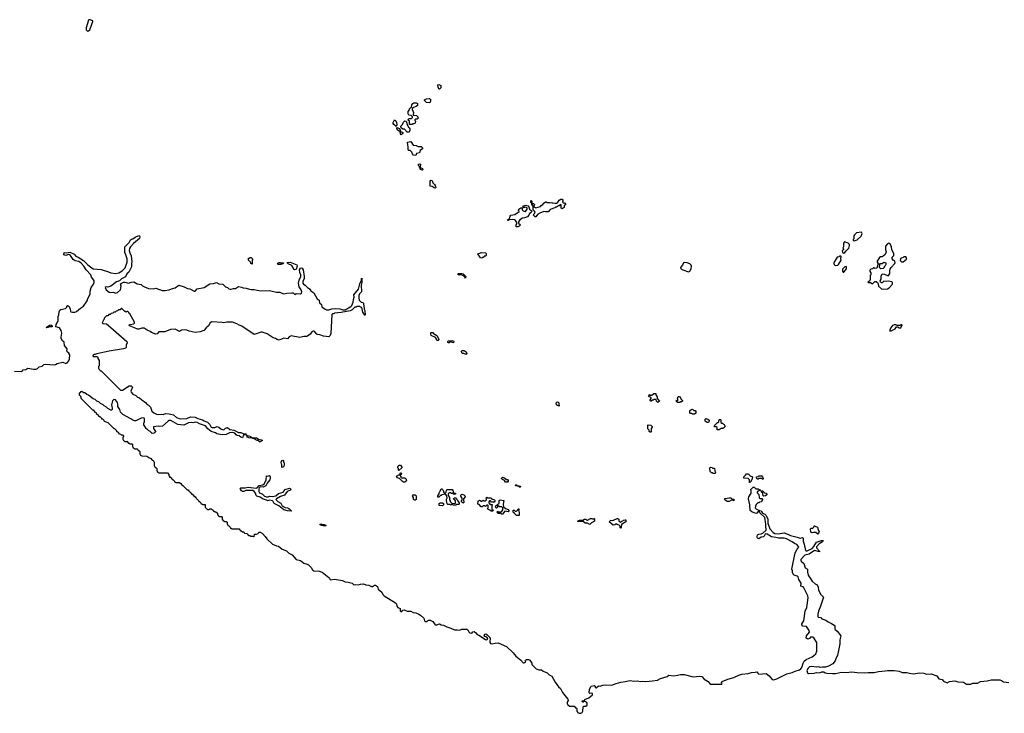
# Model space of a CAD drawing. Extents: x 2535812 to 2752880, y 540738 to 728399.
# Tile 73 of 213: x 2614353 to 2630569, y 628590 to 640018. Entities that reach past the tile are written whole.
import ezdxf

# ---------------------------------------------------------------- set-up
doc = ezdxf.new("R2010")
doc.units = 0

msp = doc.modelspace()

# ---------------------------------------------------------------- linework, layer by layer
at = {"layer": '0CON20XD'}
for points in [[(2615475, 639830), (2615508, 639852), (2615539, 639945), (2615560, 639985), (2615555, 639997), (2615513, 640017), (2615495, 640018), (2615485, 640010), (2615448, 639885), (2615448, 639848), (2615462, 639832), (2615475, 639830)], [(2621265, 638873), (2621255, 638880), (2621243, 638907), (2621242, 638945), (2621255, 638950), (2621290, 638935), (2621288, 638895), (2621265, 638873)], [(2620815, 638290), (2620775, 638290), (2620770, 638295), (2620770, 638345), (2620752, 638362), (2620750, 638375), (2620765, 638390), (2620808, 638392), (2620820, 638405), (2620820, 638415), (2620798, 638438), (2620762, 638445), (2620753, 638465), (2620752, 638505), (2620772, 638535), (2620775, 638550), (2620795, 638570), (2620808, 638572), (2620813, 638615), (2620825, 638638), (2620844, 638646), (2620885, 638650), (2620907, 638637), (2620907, 638603), (2620880, 638585), (2620822, 638568), (2620818, 638535), (2620837, 638495), (2620832, 638442), (2620888, 638438), (2620908, 638418), (2620910, 638405), (2620920, 638395), (2620895, 638380), (2620872, 638378), (2620860, 638365), (2620860, 638355), (2620870, 638345), (2620868, 638315), (2620845, 638302), (2620825, 638300), (2620815, 638290)], [(2621105, 638650), (2621055, 638652), (2621020, 638685), (2621022, 638695), (2621055, 638716), (2621095, 638718), (2621117, 638707), (2621120, 638675), (2621105, 638650)], [(2620555, 638260), (2620515, 638288), (2620503, 638305), (2620504, 638325), (2620525, 638370), (2620545, 638352), (2620561, 638325), (2620563, 638287), (2620555, 638260)], [(2620765, 638162), (2620735, 638162), (2620692, 638212), (2620664, 638214), (2620633, 638235), (2620628, 638265), (2620655, 638292), (2620675, 638330), (2620695, 638350), (2620718, 638348), (2620740, 638275), (2620750, 638265), (2620752, 638252), (2620768, 638238), (2620777, 638217), (2620778, 638195), (2620765, 638162)], [(2620635, 638123), (2620622, 638135), (2620618, 638178), (2620605, 638180), (2620575, 638200), (2620563, 638223), (2620565, 638240), (2620606, 638226), (2620632, 638172), (2620655, 638167), (2620665, 638158), (2620665, 638142), (2620635, 638123)], [(2620875, 637780), (2620840, 637785), (2620820, 637805), (2620810, 637835), (2620798, 637848), (2620782, 637862), (2620763, 637863), (2620752, 637872), (2620752, 637925), (2620743, 637957), (2620742, 637998), (2620795, 638010), (2620835, 637950), (2620885, 637944), (2620915, 637928), (2620965, 637930), (2620987, 637907), (2620985, 637890), (2620950, 637860), (2620935, 637825), (2620890, 637815), (2620875, 637780)], [(2620985, 637538), (2620963, 637543), (2620950, 637555), (2620950, 637580), (2620940, 637585), (2620938, 637598), (2620920, 637615), (2620923, 637637), (2620945, 637642), (2620952, 637635), (2620950, 637580), (2620986, 637565), (2620992, 637545), (2620985, 637538)], [(2621195, 637243), (2621180, 637245), (2621145, 637270), (2621112, 637272), (2621114, 637355), (2621125, 637372), (2621146, 637366), (2621158, 637328), (2621184, 637304), (2621202, 637275), (2621207, 637255), (2621195, 637243)], [(2622555, 636603), (2622530, 636605), (2622530, 636635), (2622540, 636655), (2622540, 636675), (2622519, 636709), (2622502, 636722), (2622475, 636728), (2622415, 636720), (2622405, 636710), (2622380, 636715), (2622418, 636742), (2622430, 636780), (2622444, 636796), (2622505, 636806), (2622580, 636855), (2622580, 636865), (2622570, 636875), (2622572, 636895), (2622605, 636920), (2622628, 636918), (2622630, 636885), (2622646, 636866), (2622675, 636858), (2622685, 636860), (2622710, 636895), (2622708, 636918), (2622685, 636930), (2622655, 636920), (2622640, 636935), (2622652, 636948), (2622665, 636950), (2622675, 636960), (2622725, 636950), (2622740, 636935), (2622748, 636895), (2622765, 636878), (2622780, 636875), (2622787, 636863), (2622777, 636843), (2622750, 636825), (2622740, 636795), (2622715, 636770), (2622667, 636753), (2622635, 636750), (2622592, 636718), (2622570, 636685), (2622570, 636665), (2622600, 636635), (2622580, 636615), (2622555, 636603)], [(2622855, 636770), (2622842, 636772), (2622810, 636805), (2622838, 636832), (2622840, 636845), (2622830, 636865), (2622810, 636885), (2622810, 636945), (2622790, 636975), (2622790, 636990), (2622770, 637005), (2622770, 637035), (2622775, 637040), (2622790, 637025), (2622790, 636990), (2622815, 636990), (2622830, 636975), (2622820, 636945), (2622822, 636932), (2622855, 636919), (2622928, 636942), (2622940, 636955), (2622970, 636970), (2622984, 636996), (2623014, 637016), (2623025, 637018), (2623038, 637008), (2623075, 637008), (2623085, 637000), (2623115, 637008), (2623125, 637000), (2623165, 636992), (2623197, 636993), (2623210, 637000), (2623237, 637043), (2623265, 637062), (2623285, 637060), (2623300, 637045), (2623300, 637025), (2623292, 637012), (2623305, 637000), (2623328, 636998), (2623350, 636975), (2623322, 636948), (2623318, 636922), (2623285, 636900), (2623270, 636915), (2623270, 636965), (2623255, 636970), (2623235, 636950), (2623225, 636950), (2623195, 636930), (2623175, 636930), (2623165, 636920), (2623092, 636888), (2623057, 636853), (2623015, 636850), (2622985, 636860), (2622918, 636832), (2622882, 636808), (2622855, 636770)], [(2628095, 636372), (2628145, 636391), (2628209, 636451), (2628228, 636495), (2628216, 636516), (2628133, 636507), (2628100, 636475), (2628090, 636455), (2628090, 636405), (2628080, 636395), (2628082, 636382), (2628095, 636372)], [(2614265, 634227), (2614375, 634219), (2614393, 634227), (2614411, 634249), (2614455, 634254), (2614485, 634274), (2614578, 634258), (2614625, 634259), (2614648, 634272), (2614675, 634300), (2614725, 634311), (2614752, 634335), (2614775, 634342), (2614927, 634333), (2614945, 634336), (2614968, 634352), (2615065, 634376), (2615115, 634353), (2615136, 634364), (2615160, 634395), (2615173, 634425), (2615179, 634495), (2615164, 634524), (2615134, 634544), (2615129, 634555), (2615136, 634595), (2615091, 634651), (2615087, 634707), (2615059, 634729), (2615038, 634765), (2615035, 634785), (2615045, 634855), (2615038, 634898), (2615009, 634939), (2614950, 634955), (2614954, 634995), (2614972, 635025), (2614986, 635064), (2614989, 635125), (2614999, 635155), (2615004, 635206), (2615015, 635232), (2615030, 635245), (2615108, 635262), (2615128, 635282), (2615130, 635295), (2615142, 635308), (2615152, 635302), (2615165, 635290), (2615185, 635248), (2615188, 635215), (2615197, 635205), (2615225, 635197), (2615261, 635199), (2615291, 635208), (2615355, 635266), (2615405, 635300), (2615466, 635384), (2615475, 635423), (2615514, 635495), (2615516, 635545), (2615532, 635605), (2615571, 635659), (2615582, 635688), (2615577, 635717), (2615560, 635750), (2615536, 635775), (2615524, 635814), (2615446, 635896), (2615409, 635955), (2615366, 636006), (2615325, 636032), (2615265, 636046), (2615235, 636064), (2615190, 636130), (2615175, 636144), (2615155, 636148), (2615115, 636134), (2615082, 636145), (2615085, 636180), (2615125, 636176), (2615180, 636185), (2615252, 636152), (2615280, 636120), (2615315, 636104), (2615405, 636050), (2615477, 635977), (2615565, 635912), (2615695, 635904), (2615818, 635865), (2615855, 635846), (2615935, 635838), (2615985, 635848), (2616041, 635879), (2616091, 635929), (2616123, 636025), (2616121, 636075), (2616103, 636145), (2616086, 636184), (2616086, 636275), (2616154, 636345), (2616178, 636392), (2616195, 636403), (2616215, 636406), (2616255, 636435), (2616315, 636461), (2616325, 636458), (2616330, 636445), (2616326, 636415), (2616228, 636332), (2616177, 636275), (2616163, 636247), (2616158, 636215), (2616166, 636176), (2616186, 636125), (2616202, 636035), (2616194, 635996), (2616194, 635945), (2616153, 635857), (2616119, 635831), (2616095, 635783), (2616030, 635750), (2615995, 635714), (2615945, 635700), (2615854, 635626), (2615805, 635612), (2615775, 635614), (2615762, 635605), (2615779, 635569), (2615828, 635528), (2615855, 635521), (2615895, 635530), (2615935, 635512), (2615965, 635525), (2616014, 635565), (2616022, 635625), (2616013, 635665), (2616065, 635691), (2616085, 635694), (2616145, 635679), (2616186, 635694), (2616235, 635696), (2616285, 635666), (2616354, 635654), (2616375, 635635), (2616406, 635616), (2616475, 635589), (2616555, 635586), (2616595, 635594), (2616698, 635558), (2616745, 635556), (2616815, 635566), (2616855, 635586), (2616912, 635598), (2616975, 635644), (2617064, 635616), (2617115, 635589), (2617155, 635585), (2617225, 635544), (2617245, 635546), (2617278, 635582), (2617392, 635608), (2617487, 635665), (2617547, 635673), (2617595, 635688), (2617635, 635664), (2617700, 635660), (2617745, 635616), (2617775, 635607), (2617797, 635585), (2617815, 635578), (2617835, 635576), (2617875, 635590), (2617909, 635591), (2617955, 635624), (2618005, 635610), (2618035, 635598), (2618085, 635596), (2618135, 635576), (2618165, 635572), (2618215, 635574), (2618265, 635560), (2618325, 635552), (2618465, 635556), (2618585, 635528), (2618635, 635531), (2618657, 635517), (2618705, 635500), (2618754, 635514), (2618835, 635517), (2618855, 635517), (2618885, 635492), (2618905, 635508), (2618975, 635501), (2618995, 635512), (2619001, 635535), (2618990, 635565), (2618954, 635615), (2618944, 635675), (2618956, 635724), (2618984, 635786), (2618984, 635815), (2618966, 635855), (2618961, 635895), (2618976, 635924), (2618995, 635928), (2619006, 635926), (2619021, 635895), (2619040, 635785), (2619036, 635755), (2619016, 635705), (2619016, 635675), (2619029, 635659), (2619057, 635645), (2619095, 635606), (2619125, 635586), (2619150, 635550), (2619195, 635516), (2619251, 635421), (2619286, 635395), (2619293, 635355), (2619323, 635325), (2619331, 635285), (2619386, 635246), (2619405, 635236), (2619444, 635236), (2619495, 635256), (2619555, 635258), (2619625, 635254), (2619677, 635237), (2619714, 635236), (2619809, 635291), (2619821, 635309), (2619843, 635365), (2619848, 635405), (2619864, 635445), (2619856, 635485), (2619934, 635576), (2619954, 635665), (2619980, 635725), (2619980, 635755), (2619985, 635760), (2619986, 635686), (2619976, 635645), (2619980, 635535), (2619950, 635500), (2619936, 635474), (2619936, 635435), (2619946, 635395), (2619976, 635366), (2620006, 635356), (2620017, 635345), (2620020, 635285), (2620028, 635275), (2620028, 635248), (2620038, 635225), (2620045, 635150), (2620035, 635150), (2620005, 635200), (2619988, 635278), (2619965, 635280), (2619955, 635290), (2619905, 635290), (2619897, 635283), (2619875, 635280), (2619830, 635235), (2619795, 635222), (2619645, 635193), (2619535, 635180), (2619525, 635170), (2619505, 635170), (2619492, 635158), (2619477, 634845), (2619468, 634815), (2619445, 634792), (2619355, 634805), (2619295, 634823), (2619255, 634829), (2619244, 634835), (2619215, 634877), (2619205, 634884), (2619185, 634886), (2619166, 634875), (2619135, 634836), (2619095, 634806), (2619075, 634799), (2619035, 634799), (2618965, 634784), (2618825, 634811), (2618789, 634795), (2618765, 634762), (2618705, 634768), (2618675, 634762), (2618625, 634740), (2618595, 634746), (2618565, 634765), (2618525, 634776), (2618431, 634841), (2618345, 634871), (2618325, 634870), (2618295, 634856), (2618215, 634833), (2618010, 634970), (2617968, 634985), (2617929, 635009), (2617855, 635034), (2617765, 635035), (2617715, 635022), (2617685, 635030), (2617515, 635041), (2617490, 635025), (2617465, 634974), (2617425, 634943), (2617387, 634895), (2617325, 634873), (2617245, 634866), (2617146, 634886), (2617105, 634904), (2617065, 634906), (2617018, 634902), (2616985, 634878), (2616915, 634918), (2616835, 634913), (2616745, 634874), (2616645, 634874), (2616615, 634844), (2616595, 634838), (2616522, 634865), (2616502, 634882), (2616450, 634905), (2616405, 634937), (2616365, 634938), (2616315, 634918), (2616295, 634917), (2616245, 634943), (2616160, 634975), (2616150, 634985), (2616170, 634995), (2616235, 635006), (2616246, 635015), (2616242, 635032), (2616165, 635170), (2616150, 635185), (2616150, 635195), (2616135, 635210), (2616115, 635210), (2616105, 635200), (2616095, 635210), (2616085, 635210), (2616035, 635260), (2616022, 635258), (2616005, 635240), (2615982, 635238), (2615965, 635220), (2615942, 635218), (2615925, 635200), (2615902, 635198), (2615885, 635180), (2615862, 635178), (2615845, 635160), (2615822, 635158), (2615805, 635140), (2615782, 635138), (2615742, 635098), (2615740, 635075), (2615732, 635068), (2615712, 635022), (2615725, 635012), (2615784, 635004), (2615855, 634947)], [(2627925, 636172), (2627945, 636182), (2627962, 636208), (2628010, 636255), (2628018, 636295), (2628018, 636315), (2627998, 636338), (2627935, 636360), (2627920, 636335), (2627918, 636275), (2627910, 636255), (2627920, 636245), (2627920, 636225), (2627900, 636215), (2627902, 636182), (2627925, 636172)], [(2628565, 635579), (2628645, 635584), (2628670, 635600), (2628725, 635660), (2628728, 635688), (2628715, 635700), (2628665, 635708), (2628635, 635702), (2628585, 635708), (2628555, 635682), (2628545, 635682), (2628528, 635695), (2628522, 635715), (2628542, 635745), (2628538, 635792), (2628555, 635830), (2628597, 635827), (2628655, 635800), (2628665, 635810), (2628682, 635838), (2628682, 635885), (2628690, 635905), (2628707, 635933), (2628765, 636000), (2628770, 636015), (2628768, 636038), (2628755, 636050), (2628742, 636052), (2628720, 636075), (2628723, 636107), (2628750, 636135), (2628748, 636165), (2628718, 636225), (2628712, 636282), (2628698, 636298), (2628690, 636325), (2628665, 636338), (2628644, 636326), (2628613, 636287), (2628612, 636225), (2628622, 636195), (2628605, 636150), (2628575, 636122), (2628555, 636112), (2628528, 636112), (2628511, 636099), (2628473, 636037), (2628473, 636023), (2628490, 635995), (2628490, 635985), (2628480, 635975), (2628480, 635955), (2628468, 635922), (2628435, 635920), (2628425, 635930), (2628415, 635930), (2628397, 635913), (2628370, 635905), (2628355, 635890), (2628353, 635873), (2628370, 635845), (2628370, 635815), (2628360, 635805), (2628360, 635735), (2628348, 635712), (2628320, 635695), (2628325, 635690), (2628365, 635690), (2628385, 635670), (2628395, 635668), (2628405, 635670), (2628435, 635702), (2628456, 635706), (2628480, 635685), (2628490, 635665), (2628498, 635625), (2628545, 635586), (2628565, 635579)], [(2621965, 636090), (2621940, 636095), (2621919, 636129), (2621890, 636155), (2621955, 636182), (2622026, 636176), (2622036, 636165), (2622036, 636134), (2622025, 636122), (2622005, 636120), (2621985, 636100), (2621975, 636100), (2621965, 636090)], [(2618175, 635990), (2618162, 636002), (2618158, 636018), (2618120, 636055), (2618122, 636088), (2618135, 636090), (2618145, 636100), (2618167, 636097), (2618188, 636075), (2618190, 636065), (2618180, 636055), (2618180, 635995), (2618175, 635990)], [(2618655, 635982), (2618604, 635984), (2618600, 635995), (2618605, 636007), (2618625, 636018), (2618645, 636018), (2618655, 636010), (2618695, 636010), (2618700, 636005), (2618690, 635995), (2618668, 635992), (2618655, 635982)], [(2618885, 635898), (2618875, 635904), (2618836, 635966), (2618775, 635993), (2618752, 636018), (2618805, 636023), (2618915, 635978), (2618922, 635955), (2618905, 635902), (2618885, 635898)], [(2625365, 635863), (2625390, 635875), (2625412, 635915), (2625418, 635955), (2625411, 635975), (2625390, 635995), (2625345, 636012), (2625305, 636017), (2625285, 636012), (2625271, 635975), (2625237, 635935), (2625241, 635915), (2625275, 635894), (2625365, 635863)], [(2627795, 635968), (2627825, 635974), (2627840, 635985), (2627882, 636055), (2627878, 636075), (2627880, 636115), (2627875, 636120), (2627855, 636120), (2627845, 636110), (2627814, 636106), (2627802, 636075), (2627772, 636035), (2627762, 636005), (2627765, 635980), (2627795, 635968)], [(2628535, 635912), (2628513, 635933), (2628518, 635978), (2628512, 635988), (2628525, 636000), (2628555, 636000), (2628585, 636020), (2628615, 636010), (2628620, 635985), (2628610, 635975), (2628608, 635962), (2628590, 635945), (2628590, 635935), (2628575, 635920), (2628535, 635912)], [(2628905, 636030), (2628957, 636073), (2628960, 636095), (2628945, 636110), (2628915, 636110), (2628902, 636098), (2628875, 636090), (2628860, 636075), (2628852, 636052), (2628875, 636030), (2628905, 636030)], [(2621695, 635760), (2621678, 635788), (2621665, 635790), (2621652, 635802), (2621622, 635812), (2621595, 635808), (2621574, 635814), (2621573, 635835), (2621635, 635837), (2621655, 635828), (2621700, 635785), (2621695, 635760)], [(2627925, 635860), (2627967, 635913), (2627970, 635945), (2627965, 635950), (2627940, 635945), (2627902, 635905), (2627903, 635873), (2627915, 635860), (2627925, 635860)], [(2614795, 634940), (2614790, 634945), (2614845, 634986), (2614865, 634991), (2614886, 634975), (2614885, 634960), (2614851, 634959), (2614815, 634944), (2614795, 634940)], [(2615855, 634947), (2616115, 634718), (2616124, 634695), (2616108, 634655), (2616104, 634615), (2616095, 634604), (2616065, 634594), (2615825, 634554), (2615625, 634512), (2615595, 634500), (2615575, 634500), (2615562, 634488), (2615560, 634475), (2615565, 634470), (2615625, 634470), (2615640, 634455), (2615640, 634435), (2615660, 634405), (2615660, 634315), (2615650, 634305), (2615650, 634275), (2615658, 634268), (2615662, 634252), (2615682, 634232), (2615695, 634230), (2615738, 634188), (2616012, 633912), (2616045, 633912), (2616155, 633984), (2616188, 633985), (2616208, 633965), (2616184, 633895), (2616189, 633879), (2616215, 633849), (2616265, 633826), (2616295, 633798), (2616325, 633789), (2616362, 633752), (2616423, 633713), (2616450, 633680), (2616476, 633665), (2616505, 633633), (2616530, 633570), (2616561, 633541), (2616605, 633517), (2616645, 633513), (2616685, 633521), (2616715, 633514), (2616755, 633528), (2616815, 633526), (2616885, 633506), (2616935, 633466), (2616995, 633441), (2617105, 633446), (2617165, 633476), (2617245, 633470), (2617287, 633447), (2617365, 633427), (2617389, 633409), (2617444, 633384), (2617485, 633350), (2617507, 633307), (2617525, 633298), (2617565, 633299), (2617605, 633316), (2617634, 633304), (2617667, 633275), (2617705, 633261), (2617723, 633267), (2617742, 633288), (2617778, 633298), (2617815, 633267), (2617885, 633254), (2617921, 633231), (2617955, 633216), (2617995, 633216), (2618035, 633201), (2618076, 633196), (2618085, 633188), (2618090, 633175), (2618085, 633170), (2618055, 633178), (2618040, 633170), (2618022, 633128), (2617995, 633137), (2617965, 633162), (2617932, 633165), (2617916, 633176), (2617894, 633204), (2617856, 633214), (2617810, 633210), (2617755, 633184), (2617695, 633179), (2617654, 633184), (2617600, 633195), (2617575, 633211), (2617505, 633234), (2617453, 633275), (2617415, 633324), (2617315, 633358), (2617275, 633381), (2617245, 633384), (2617206, 633374), (2617175, 633382), (2617135, 633374), (2617055, 633336), (2616955, 633346), (2616844, 633414), (2616815, 633414), (2616796, 633404), (2616705, 633319), (2616663, 633313), (2616635, 633318), (2616555, 633308), (2616556, 633285), (2616590, 633235), (2616590, 633225), (2616565, 633207), (2616535, 633200), (2616498, 633238), (2616480, 633245), (2616458, 633268), (2616445, 633270), (2616430, 633285), (2616430, 633295), (2616400, 633345), (2616400, 633375), (2616410, 633385), (2616410, 633445), (2616398, 633458), (2616355, 633452), (2616265, 633410), (2616245, 633409), (2616215, 633420), (2616185, 633443), (2616054, 633515), (2616015, 633553), (2616001, 633595), (2615969, 633645), (2615969, 633685), (2615961, 633711), (2615933, 633753), (2615905, 633758), (2615883, 633737), (2615866, 633674), (2615878, 633615), (2615876, 633595), (2615865, 633582), (2615855, 633582), (2615804, 633614), (2615785, 633632), (2615744, 633654), (2615725, 633672), (2615684, 633694), (2615655, 633720), (2615624, 633734), (2615595, 633760), (2615565, 633772), (2615485, 633830), (2615458, 633842), (2615425, 633870), (2615405, 633870), (2615375, 633890), (2615352, 633888), (2615348, 633872), (2615330, 633865), (2615330, 633835), (2615358, 633808), (2615362, 633782), (2615552, 633592), (2615565, 633590), (2615572, 633572), (2615592, 633552), (2615605, 633550), (2615612, 633532), (2615632, 633512), (2615645, 633510), (2615652, 633492), (2615665, 633480), (2615675, 633480), (2615700, 633455), (2615702, 633442), (2615715, 633440), (2615728, 633428), (2615738, 633418), (2615742, 633402), (2615805, 633380), (2615902, 633282), (2615915, 633280), (2615940, 633255), (2615942, 633242), (2615955, 633240), (2615980, 633215), (2615982, 633202), (2616015, 633190), (2616025, 633180), (2616045, 633178), (2616060, 633155), (2616060, 633145), (2616050, 633135), (2616050, 633105), (2616058, 633098), (2616062, 633082), (2616075, 633080), (2616085, 633070), (2616115, 633070), (2616125, 633080), (2616142, 633042), (2616155, 633040), (2616165, 633030), (2616198, 633028), (2616210, 633015), (2616210, 632985), (2616218, 632978), (2616222, 632962), (2616235, 632960), (2616245, 632950), (2616285, 632950), (2616300, 632935), (2616302, 632922), (2616315, 632920), (2616330, 632905), (2616330, 632865), (2616338, 632858), (2616342, 632842), (2616355, 632840), (2616365, 632830), (2616445, 632828), (2616482, 632802), (2616515, 632788), (2616532, 632762), (2616555, 632748), (2616570, 632725), (2616570, 632665), (2616580, 632655), (2616582, 632642), (2616595, 632640), (2616610, 632625), (2616610, 632585), (2616620, 632575), (2616622, 632562), (2616635, 632560), (2616645, 632550), (2616785, 632550), (2616810, 632525), (2616810, 632505), (2616820, 632495), (2616822, 632482), (2616835, 632480), (2616848, 632468), (2616860, 632455), (2616862, 632442), (2616875, 632440), (2616900, 632415), (2616902, 632402), (2616915, 632400), (2616925, 632390), (2616985, 632390), (2617005, 632378), (2617022, 632352), (2617040, 632345), (2617112, 632272), (2617125, 632270), (2617140, 632255), (2617142, 632242), (2617155, 632240), (2617168, 632228), (2617180, 632215), (2617182, 632202), (2617195, 632200), (2617208, 632188), (2617220, 632175), (2617222, 632162), (2617235, 632160), (2617260, 632135), (2617262, 632122), (2617275, 632120), (2617300, 632095), (2617302, 632082), (2617315, 632080), (2617335, 632060), (2617342, 632042), (2617355, 632040), (2617365, 632030), (2617408, 632028), (2617410, 631985), (2617420, 631975), (2617422, 631962), (2617435, 631960), (2617445, 631950), (2617475, 631950), (2617485, 631960), (2617505, 631960), (2617540, 631935), (2617542, 631922), (2617555, 631920), (2617565, 631910), (2617585, 631910), (2617610, 631885), (2617610, 631865), (2617620, 631855), (2617622, 631842), (2617635, 631840), (2617645, 631830), (2617675, 631830), (2617690, 631815), (2617690, 631785), (2617700, 631775), (2617702, 631762), (2617715, 631760), (2617725, 631750), (2617755, 631750), (2617768, 631738), (2617770, 631705), (2617780, 631695), (2617782, 631682), (2617795, 631680), (2617808, 631668), (2617820, 631655), (2617822, 631642), (2617835, 631640), (2617845, 631630), (2617965, 631628), (2617980, 631615), (2617982, 631602), (2617995, 631600), (2618025, 631580), (2618045, 631578), (2618055, 631560), (2618095, 631550), (2618122, 631522), (2618145, 631520), (2618155, 631510), (2618195, 631510), (2618205, 631500), (2618220, 631515), (2618210, 631525), (2618225, 631540), (2618255, 631540), (2618278, 631552), (2618294, 631576), (2618315, 631576), (2618351, 631551), (2618395, 631505), (2618421, 631465), (2618518, 631378), (2618585, 631350), (2618616, 631345), (2618677, 631297), (2618746, 631265), (2618785, 631226), (2618843, 631203), (2618905, 631126), (2618975, 631107), (2619033, 631063), (2619088, 631048), (2619109, 631035), (2619159, 630985), (2619167, 630957), (2619178, 630948), (2619197, 630937), (2619285, 630933), (2619334, 630914), (2619446, 630825), (2619456, 630815), (2619465, 630790), (2619535, 630801), (2619669, 630779), (2619715, 630758), (2619765, 630753), (2619826, 630736), (2619855, 630706), (2619885, 630713), (2619925, 630704), (2619965, 630720), (2620015, 630721), (2620055, 630708), (2620102, 630702), (2620145, 630679), (2620165, 630681), (2620195, 630701), (2620215, 630699), (2620245, 630677), (2620256, 630635), (2620316, 630586), (2620336, 630545), (2620355, 630526), (2620541, 630411), (2620556, 630396), (2620565, 630355), (2620583, 630333), (2620621, 630315), (2620620, 630275), (2620628, 630268), (2620645, 630268), (2620663, 630287), (2620685, 630295), (2620735, 630272), (2620795, 630271), (2620835, 630249), (2620875, 630245), (2620925, 630225), (2620955, 630206), (2621006, 630155), (2621022, 630112), (2621035, 630100), (2621055, 630100), (2621087, 630123), (2621113, 630123), (2621155, 630105), (2621197, 630047), (2621222, 630048), (2621265, 630064), (2621295, 630048), (2621335, 630044), (2621387, 630015), (2621454, 629994), (2621515, 629963), (2621555, 629967), (2621595, 629962), (2621633, 629977), (2621715, 629978), (2621735, 629965), (2621748, 629935), (2621769, 629915), (2621795, 629909), (2621806, 629915), (2621816, 629934), (2621835, 629939), (2621865, 629916), (2621885, 629888), (2621915, 629875), (2622025, 629804), (2622045, 629802), (2622056, 629814), (2622062, 629825), (2622059, 629829), (2622044, 629844), (2622016, 629856), (2622005, 629872), (2622011, 629895), (2622029, 629899), (2622053, 629885), (2622100, 629835), (2622096, 629755), (2622109, 629739), (2622135, 629735), (2622185, 629748), (2622235, 629749), (2622372, 629692), (2622479, 629589), (2622524, 629534), (2622603, 629473), (2622645, 629424), (2622658, 629422), (2622690, 629435), (2622680, 629455), (2622682, 629465), (2622700, 629475), (2622735, 629476), (2622755, 629466), (2622785, 629418), (2622786, 629395), (2622861, 629325), (2622905, 629307), (2622945, 629304), (2622975, 629285), (2623038, 629258), (2623075, 629226), (2623115, 629203), (2623172, 629102)], [(2621225, 634730), (2621213, 634765), (2621200, 634780), (2621130, 634815), (2621122, 634835), (2621124, 634856), (2621132, 634865), (2621155, 634863), (2621168, 634848), (2621223, 634815), (2621257, 634755), (2621256, 634744), (2621245, 634732), (2621225, 634730)], [(2628685, 634888), (2628705, 634890), (2628770, 634925), (2628795, 634960), (2628815, 634960), (2628833, 634943), (2628865, 634940), (2628888, 634988), (2628865, 634990), (2628855, 634980), (2628805, 634980), (2628782, 634992), (2628755, 634992), (2628725, 634980), (2628695, 634938), (2628681, 634905), (2628685, 634888)], [(2621425, 634692), (2621415, 634692), (2621405, 634700), (2621402, 634715), (2621415, 634727), (2621475, 634732), (2621498, 634725), (2621502, 634715), (2621495, 634693), (2621475, 634698), (2621445, 634720), (2621425, 634692)], [(2621705, 634500), (2621665, 634520), (2621645, 634520), (2621635, 634530), (2621630, 634555), (2621642, 634568), (2621675, 634570), (2621706, 634546), (2621718, 634515), (2621705, 634500)], [(2623235, 633650), (2623200, 633665), (2623200, 633675), (2623190, 633685), (2623192, 633718), (2623215, 633720), (2623230, 633705), (2623230, 633675), (2623240, 633665), (2623235, 633650)], [(2624865, 633710), (2624842, 633732), (2624835, 633760), (2624795, 633760), (2624785, 633750), (2624772, 633748), (2624755, 633730), (2624745, 633730), (2624732, 633745), (2624750, 633775), (2624750, 633785), (2624735, 633800), (2624712, 633802), (2624710, 633815), (2624720, 633825), (2624720, 633835), (2624725, 633840), (2624735, 633830), (2624765, 633830), (2624795, 633860), (2624828, 633858), (2624830, 633835), (2624850, 633805), (2624850, 633775), (2624890, 633735), (2624865, 633710)], [(2625225, 633710), (2625185, 633710), (2625170, 633725), (2625172, 633748), (2625185, 633740), (2625190, 633745), (2625190, 633765), (2625180, 633775), (2625190, 633785), (2625192, 633798), (2625205, 633810), (2625218, 633808), (2625238, 633788), (2625242, 633772), (2625270, 633745), (2625270, 633735), (2625255, 633720), (2625235, 633720), (2625225, 633710)], [(2625465, 633520), (2625435, 633520), (2625425, 633530), (2625402, 633532), (2625390, 633545), (2625392, 633578), (2625425, 633600), (2625438, 633598), (2625455, 633580), (2625478, 633578), (2625490, 633565), (2625490, 633535), (2625465, 633520)], [(2625695, 633380), (2625675, 633380), (2625642, 633402), (2625640, 633435), (2625652, 633448), (2625665, 633440), (2625688, 633438), (2625708, 633418), (2625710, 633405), (2625695, 633380)], [(2625875, 633260), (2625842, 633262), (2625838, 633298), (2625825, 633310), (2625802, 633312), (2625790, 633325), (2625845, 633380), (2625855, 633380), (2625868, 633392), (2625872, 633428), (2625895, 633430), (2625900, 633425), (2625902, 633382), (2625915, 633370), (2625925, 633370), (2625942, 633352), (2625955, 633350), (2625970, 633315), (2625945, 633290), (2625935, 633290), (2625925, 633280), (2625905, 633280), (2625875, 633260)], [(2624745, 633220), (2624735, 633220), (2624722, 633232), (2624720, 633255), (2624700, 633275), (2624700, 633335), (2624705, 633340), (2624747, 633337), (2624770, 633315), (2624768, 633302), (2624750, 633285), (2624750, 633225), (2624745, 633220)], [(2618315, 633064), (2618304, 633064), (2618282, 633082), (2618262, 633085), (2618212, 633112), (2618190, 633115), (2618182, 633122), (2618126, 633126), (2618107, 633137), (2618092, 633158), (2618102, 633168), (2618125, 633163), (2618155, 633153), (2618185, 633128), (2618255, 633127), (2618295, 633100), (2618335, 633098), (2618350, 633085), (2618315, 633064)], [(2618675, 632642), (2618670, 632645), (2618670, 632685), (2618663, 632693), (2618660, 632725), (2618670, 632755), (2618685, 632760), (2618698, 632745), (2618698, 632728), (2618707, 632715), (2618710, 632675), (2618695, 632650), (2618675, 632642)], [(2620595, 632590), (2620590, 632595), (2620590, 632625), (2620580, 632635), (2620580, 632655), (2620605, 632680), (2620625, 632678), (2620648, 632645), (2620647, 632633), (2620595, 632590)], [(2625805, 632540), (2625775, 632540), (2625765, 632550), (2625745, 632550), (2625722, 632572), (2625720, 632635), (2625732, 632648), (2625758, 632638), (2625765, 632630), (2625798, 632628), (2625800, 632585), (2625810, 632565), (2625805, 632540)], [(2618825, 631922), (2618764, 631924), (2618705, 631944), (2618618, 632008), (2618545, 632045), (2618525, 632082), (2618515, 632090), (2618465, 632099), (2618435, 632093), (2618422, 632102), (2618365, 632116), (2618315, 632149), (2618256, 632166), (2618246, 632176), (2618234, 632215), (2618217, 632245), (2618195, 632262), (2618075, 632262), (2618044, 632244), (2618025, 632244), (2618005, 632258), (2617988, 632285), (2617986, 632295), (2617995, 632306), (2618065, 632306), (2618115, 632315), (2618245, 632297), (2618264, 632306), (2618295, 632343), (2618358, 632352), (2618384, 632376), (2618411, 632439), (2618415, 632500), (2618435, 632497), (2618466, 632506), (2618473, 632503), (2618477, 632487), (2618478, 632462), (2618471, 632439), (2618427, 632383), (2618404, 632336), (2618365, 632317), (2618315, 632319), (2618296, 632305), (2618290, 632285), (2618291, 632245), (2618302, 632225), (2618344, 632204), (2618385, 632168), (2618415, 632156), (2618444, 632156), (2618466, 632166), (2618515, 632160), (2618572, 632175), (2618615, 632214), (2618655, 632221), (2618691, 632235), (2618724, 632276), (2618795, 632301), (2618810, 632295), (2618816, 632285), (2618813, 632265), (2618758, 632242), (2618716, 632185), (2618649, 632161), (2618581, 632125), (2618574, 632115), (2618580, 632100), (2618605, 632078), (2618652, 632052), (2618678, 632008), (2618723, 631983), (2618765, 631976), (2618785, 631966), (2618812, 631945), (2618820, 631930), (2618830, 631925), (2618825, 631922)], [(2620695, 632400), (2620675, 632400), (2620665, 632410), (2620655, 632410), (2620608, 632458), (2620575, 632470), (2620560, 632495), (2620595, 632520), (2620620, 632520), (2620620, 632545), (2620625, 632550), (2620640, 632545), (2620638, 632522), (2620620, 632520), (2620620, 632505), (2620630, 632495), (2620632, 632482), (2620645, 632470), (2620695, 632470), (2620718, 632448), (2620720, 632435), (2620730, 632425), (2620718, 632412), (2620705, 632410), (2620695, 632400)], [(2622385, 632400), (2622355, 632400), (2622338, 632428), (2622305, 632440), (2622290, 632455), (2622292, 632468), (2622305, 632478), (2622327, 632477), (2622372, 632442), (2622385, 632440), (2622400, 632425), (2622398, 632412), (2622385, 632400)], [(2626375, 632390), (2626370, 632395), (2626370, 632435), (2626348, 632458), (2626280, 632465), (2626280, 632485), (2626308, 632512), (2626325, 632538), (2626357, 632537), (2626362, 632522), (2626382, 632502), (2626420, 632485), (2626410, 632435), (2626400, 632425), (2626400, 632415), (2626375, 632390)], [(2626595, 632450), (2626585, 632450), (2626575, 632460), (2626525, 632460), (2626515, 632450), (2626505, 632450), (2626490, 632465), (2626490, 632485), (2626515, 632490), (2626525, 632500), (2626575, 632500), (2626588, 632488), (2626590, 632475), (2626600, 632465), (2626595, 632450)], [(2621535, 632020), (2621495, 632020), (2621475, 632030), (2621465, 632030), (2621455, 632020), (2621445, 632030), (2621405, 632030), (2621392, 632042), (2621390, 632075), (2621380, 632085), (2621380, 632115), (2621392, 632135), (2621390, 632175), (2621365, 632200), (2621305, 632190), (2621295, 632180), (2621282, 632178), (2621258, 632152), (2621242, 632152), (2621240, 632175), (2621260, 632205), (2621260, 632225), (2621268, 632232), (2621270, 632245), (2621278, 632252), (2621295, 632290), (2621305, 632290), (2621318, 632278), (2621320, 632265), (2621330, 632255), (2621330, 632235), (2621345, 632220), (2621365, 632220), (2621378, 632232), (2621380, 632265), (2621393, 632277), (2621475, 632280), (2621480, 632275), (2621480, 632265), (2621490, 632255), (2621492, 632232), (2621505, 632220), (2621528, 632218), (2621528, 632202), (2621495, 632200), (2621485, 632210), (2621465, 632210), (2621455, 632220), (2621425, 632220), (2621410, 632205), (2621410, 632185), (2621438, 632135), (2621430, 632125), (2621430, 632105), (2621440, 632095), (2621442, 632082), (2621478, 632048), (2621528, 632052), (2621530, 632095), (2621502, 632112), (2621500, 632125), (2621515, 632140), (2621535, 632140), (2621548, 632128), (2621552, 632112), (2621570, 632095), (2621570, 632085), (2621590, 632055), (2621590, 632035), (2621585, 632030), (2621545, 632030), (2621535, 632020)], [(2622595, 632310), (2622565, 632330), (2622525, 632340), (2622520, 632345), (2622522, 632358), (2622555, 632340), (2622575, 632340), (2622585, 632330), (2622595, 632330), (2622600, 632325), (2622595, 632310)], [(2623172, 629102), (2623225, 629028), (2623257, 628997), (2623295, 628935), (2623381, 628825), (2623388, 628802), (2623370, 628775), (2623370, 628745), (2623380, 628735), (2623382, 628722), (2623395, 628720), (2623405, 628710), (2623485, 628710), (2623500, 628695), (2623502, 628682), (2623515, 628680), (2623528, 628668), (2623530, 628625), (2623540, 628615), (2623542, 628602), (2623555, 628600), (2623565, 628590), (2623595, 628590), (2623605, 628600), (2623618, 628602), (2623620, 628615), (2623630, 628625), (2623632, 628698), (2623645, 628710), (2623675, 628710), (2623700, 628725), (2623700, 628755), (2623690, 628775), (2623655, 628792), (2623635, 628776), (2623625, 628776), (2623614, 628785), (2623617, 628795), (2623652, 628798), (2623662, 628815), (2623725, 628846), (2623784, 628895), (2623784, 628914), (2623775, 628923), (2623745, 628918), (2623734, 628925), (2623736, 628986), (2623764, 629036), (2623815, 629049), (2623833, 629035), (2623830, 629015), (2623845, 629012), (2623885, 629041), (2623915, 629040), (2623955, 629053), (2623995, 629059), (2624105, 629056), (2624175, 629082), (2624255, 629102), (2624325, 629112), (2624405, 629133), (2624465, 629120), (2624525, 629125), (2624575, 629115), (2624615, 629122), (2624665, 629116), (2624775, 629123), (2624855, 629138), (2624905, 629163), (2625015, 629199), (2625045, 629217), (2625125, 629210), (2625185, 629216), (2625235, 629230), (2625295, 629227), (2625445, 629193), (2625555, 629204), (2625585, 629194), (2625625, 629155), (2625690, 629115), (2625725, 629070), (2625915, 629070), (2625920, 629085), (2625912, 629092), (2625913, 629103), (2625924, 629115), (2626015, 629154), (2626115, 629178), (2626195, 629217), (2626245, 629233), (2626353, 629247), (2626405, 629265), (2626465, 629267), (2626495, 629276), (2626511, 629251), (2626527, 629237), (2626646, 629245), (2626695, 629205), (2626745, 629148), (2626775, 629142), (2626821, 629159), (2626985, 629243), (2627075, 629262), (2627125, 629284), (2627196, 629304), (2627218, 629322), (2627235, 629345), (2627256, 629415), (2627273, 629447), (2627305, 629474), (2627407, 629523), (2627425, 629539), (2627462, 629568), (2627480, 629615), (2627481, 629755), (2627432, 629832), (2627415, 629844), (2627378, 629842), (2627360, 629825), (2627335, 629813), (2627305, 629830), (2627313, 629865), (2627360, 629925), (2627354, 629955), (2627310, 630020), (2627250, 630025), (2627232, 630045), (2627234, 630066), (2627269, 630115), (2627289, 630275), (2627318, 630335), (2627336, 630494), (2627333, 630525), (2627268, 630658), (2627254, 630674), (2627220, 630685), (2627221, 630735), (2627184, 630795), (2627171, 630841), (2627155, 630852), (2627110, 630865), (2627090, 630885), (2627090, 630895), (2627082, 630905), (2627082, 630935), (2627068, 630965), (2627126, 631235), (2627157, 631293), (2627183, 631325), (2627181, 631341), (2627151, 631371), (2627113, 631385), (2627075, 631414), (2626982, 631462), (2626945, 631473), (2626850, 631475), (2626805, 631488), (2626736, 631496), (2626664, 631544), (2626635, 631546), (2626628, 631542), (2626615, 631506), (2626605, 631496), (2626565, 631494), (2626525, 631467), (2626505, 631474), (2626496, 631495), (2626505, 631528), (2626525, 631543), (2626565, 631546), (2626592, 631558), (2626644, 631605), (2626648, 631625), (2626641, 631665), (2626643, 631705), (2626624, 631814), (2626545, 631892), (2626530, 631920), (2626525, 631922), (2626516, 631914), (2626494, 631886), (2626475, 631882), (2626409, 631909), (2626385, 631930), (2626378, 632025), (2626358, 632125), (2626362, 632155), (2626402, 632218), (2626402, 632252), (2626392, 632275), (2626432, 632318), (2626448, 632318), (2626475, 632290), (2626515, 632290), (2626525, 632280), (2626538, 632278), (2626548, 632262), (2626512, 632248), (2626500, 632235), (2626500, 632225), (2626527, 632197), (2626532, 632142), (2626545, 632130), (2626575, 632130), (2626588, 632115), (2626570, 632075), (2626535, 632070), (2626525, 632060), (2626512, 632058), (2626482, 632028), (2626470, 632005), (2626468, 631978), (2626488, 631955), (2626535, 631930), (2626565, 631927), (2626568, 631915), (2626589, 631889), (2626625, 631870), (2626640, 631855), (2626674, 631795), (2626672, 631725), (2626707, 631627), (2626760, 631570), (2626792, 631552), (2626843, 631547), (2626945, 631562), (2627017, 631535), (2627047, 631517), (2627155, 631493), (2627205, 631474), (2627245, 631486), (2627254, 631474), (2627257, 631425), (2627275, 631375), (2627292, 631275), (2627305, 631266), (2627322, 631268), (2627403, 631307), (2627432, 631338), (2627475, 631410), (2627560, 631435), (2627587, 631437), (2627573, 631415), (2627518, 631382), (2627474, 631335), (2627477, 631315), (2627525, 631260), (2627525, 631250), (2627445, 631271), (2627355, 631214), (2627286, 631194), (2627219, 631125), (2627217, 631115), (2627225, 631095), (2627265, 631058), (2627288, 630988), (2627326, 630965), (2627326, 630915), (2627339, 630865), (2627406, 630766), (2627452, 630722), (2627485, 630704), (2627505, 630668), (2627506, 630625), (2627519, 630595), (2627549, 630549), (2627590, 630505), (2627544, 630355), (2627508, 630272), (2627495, 630225), (2627496, 630185), (2627505, 630175), (2627545, 630166), (2627565, 630145), (2627630, 630125), (2627667, 630097), (2627725, 630070), (2627765, 630040), (2627776, 630025), (2627778, 629975), (2627815, 629946), (2627878, 629865), (2627860, 629800), (2627858, 629732), (2627823, 629545), (2627798, 629502), (2627785, 629456), (2627745, 629405), (2627675, 629365), (2627625, 629348), (2627575, 629351), (2627535, 629346), (2627514, 629354), (2627475, 629349), (2627393, 629363), (2627362, 629358), (2627336, 629334), (2627318, 629295), (2627325, 629256), (2627345, 629246), (2627435, 629252), (2627475, 629262), (2627525, 629257), (2627566, 629276), (2627595, 629274), (2627618, 629258), (2627645, 629251), (2627737, 629247), (2627787, 629247), (2627885, 629267), (2627965, 629265), (2628055, 629275), (2628145, 629262), (2628264, 629256), (2628325, 629263), (2628425, 629262), (2628495, 629279), (2628609, 629291), (2628645, 629298), (2628755, 629295), (2628835, 629284), (2628885, 629262), (2628965, 629264), (2629005, 629250), (2629065, 629240), (2629175, 629258), (2629245, 629251), (2629286, 629236), (2629365, 629243), (2629460, 629205), (2629490, 629160), (2629544, 629145), (2629568, 629118), (2629625, 629090), (2629665, 629115), (2629755, 629126), (2629805, 629110), (2629894, 629105), (2629945, 629070), (2630015, 629070), (2630052, 629088), (2630125, 629085), (2630175, 629113), (2630285, 629125), (2630355, 629141), (2630495, 629140), (2630525, 629129), (2630556, 629106), (2630645, 629095)], [(2626605, 632170), (2626600, 632175), (2626600, 632185), (2626590, 632195), (2626590, 632215), (2626570, 632235), (2626562, 632258), (2626588, 632258), (2626622, 632222), (2626647, 632217), (2626660, 632205), (2626655, 632190), (2626635, 632172), (2626605, 632170)], [(2620865, 632102), (2620853, 632103), (2620840, 632115), (2620840, 632145), (2620820, 632175), (2620835, 632190), (2620865, 632190), (2620880, 632175), (2620880, 632115), (2620865, 632102)], [(2621655, 632050), (2621630, 632075), (2621630, 632095), (2621640, 632105), (2621640, 632135), (2621620, 632165), (2621620, 632185), (2621635, 632200), (2621665, 632190), (2621690, 632165), (2621690, 632155), (2621660, 632125), (2621660, 632095), (2621670, 632085), (2621670, 632065), (2621655, 632050)], [(2622145, 631920), (2622115, 631920), (2622098, 631938), (2622062, 631952), (2622060, 631965), (2622070, 631975), (2622070, 632015), (2622065, 632020), (2622045, 632020), (2622025, 632000), (2622015, 632010), (2621985, 632010), (2621967, 631993), (2621952, 631992), (2621918, 632028), (2621900, 632035), (2621902, 632088), (2621915, 632090), (2621925, 632100), (2621938, 632098), (2621955, 632080), (2621985, 632100), (2621995, 632090), (2622025, 632090), (2622040, 632105), (2622040, 632125), (2622030, 632135), (2622045, 632150), (2622055, 632140), (2622115, 632140), (2622122, 632122), (2622170, 632105), (2622180, 632095), (2622180, 632085), (2622165, 632070), (2622125, 632070), (2622105, 632090), (2622092, 632088), (2622080, 632075), (2622080, 632055), (2622102, 632032), (2622135, 632030), (2622140, 632025), (2622130, 632015), (2622130, 631955), (2622150, 631935), (2622145, 631920)], [(2622305, 631870), (2622285, 631870), (2622275, 631880), (2622235, 631880), (2622210, 631905), (2622225, 631920), (2622235, 631910), (2622288, 631912), (2622310, 631945), (2622308, 631978), (2622295, 631990), (2622255, 631990), (2622235, 632010), (2622222, 632008), (2622220, 631985), (2622208, 631972), (2622190, 631985), (2622192, 632008), (2622248, 632052), (2622250, 632095), (2622265, 632108), (2622328, 632095), (2622318, 632035), (2622322, 631992), (2622352, 631962), (2622395, 631950), (2622410, 631935), (2622410, 631925), (2622395, 631910), (2622342, 631918), (2622305, 631870)], [(2626025, 632078), (2626005, 632080), (2625960, 632115), (2625973, 632127), (2626004, 632136), (2626035, 632142), (2626065, 632140), (2626082, 632122), (2626107, 632117), (2626120, 632105), (2626115, 632090), (2626105, 632100), (2626075, 632102), (2626035, 632082), (2626025, 632078)], [(2621315, 632010), (2621262, 632012), (2621262, 632048), (2621275, 632060), (2621315, 632060), (2621330, 632045), (2621330, 632025), (2621315, 632010)], [(2622575, 631850), (2622535, 631850), (2622510, 631875), (2622508, 631888), (2622495, 631890), (2622482, 631902), (2622482, 631938), (2622498, 631938), (2622515, 631920), (2622535, 631920), (2622558, 631942), (2622565, 631960), (2622578, 631958), (2622570, 631945), (2622580, 631895), (2622580, 631855), (2622575, 631850)], [(2623745, 631702), (2623695, 631730), (2623685, 631720), (2623665, 631720), (2623635, 631750), (2623545, 631750), (2623540, 631755), (2623575, 631770), (2623625, 631770), (2623655, 631787), (2623676, 631786), (2623692, 631772), (2623705, 631770), (2623755, 631797), (2623775, 631798), (2623795, 631790), (2623805, 631800), (2623815, 631800), (2623820, 631795), (2623820, 631755), (2623772, 631728), (2623745, 631702)], [(2624245, 631640), (2624240, 631645), (2624240, 631675), (2624228, 631688), (2624195, 631700), (2624185, 631710), (2624172, 631708), (2624157, 631693), (2624125, 631690), (2624060, 631745), (2624085, 631768), (2624135, 631770), (2624195, 631800), (2624205, 631800), (2624218, 631788), (2624222, 631762), (2624245, 631740), (2624258, 631742), (2624272, 631758), (2624285, 631760), (2624295, 631770), (2624325, 631780), (2624338, 631778), (2624338, 631742), (2624262, 631698), (2624258, 631655), (2624245, 631640)], [(2619375, 631672), (2619323, 631683), (2619300, 631695), (2619300, 631705), (2619315, 631710), (2619335, 631700), (2619365, 631700), (2619395, 631690), (2619400, 631685), (2619395, 631680), (2619375, 631672)], [(2627505, 631540), (2627495, 631540), (2627465, 631570), (2627425, 631570), (2627405, 631563), (2627385, 631572), (2627375, 631630), (2627385, 631638), (2627418, 631642), (2627430, 631655), (2627435, 631680), (2627445, 631680), (2627452, 631672), (2627490, 631655), (2627500, 631645), (2627500, 631625), (2627517, 631585), (2627505, 631540)]]:
    msp.add_lwpolyline(points, dxfattribs=at)

doc.saveas('drawing.dxf')
